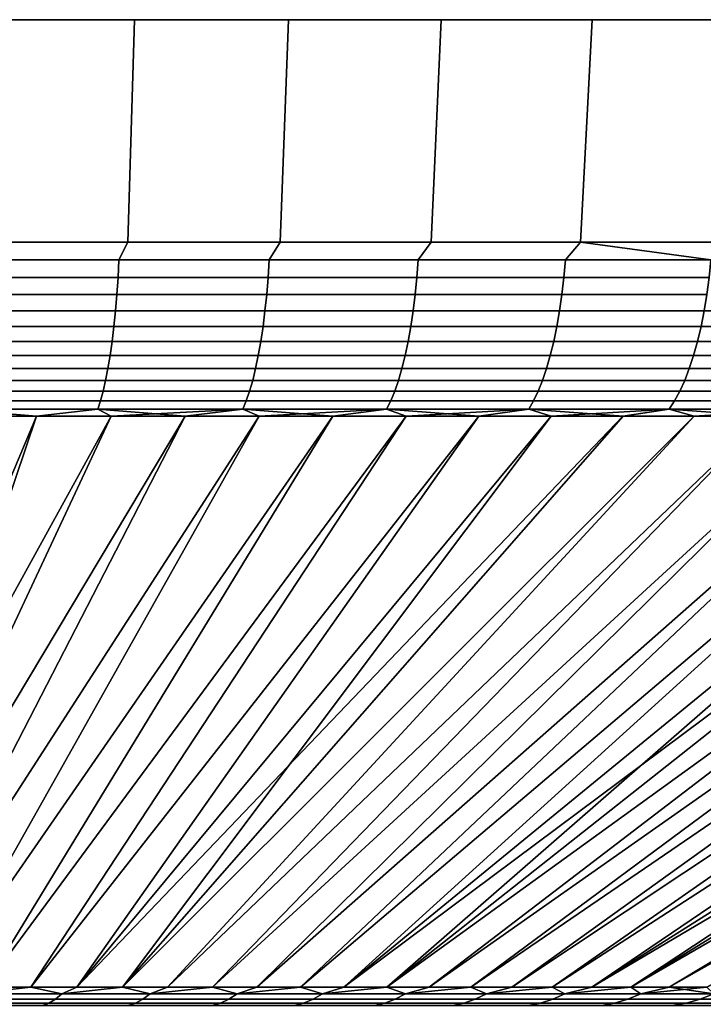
# Model space of a CAD drawing. Header units: metres. Extents: x -109 to 109, y -342 to 66.
# Tile 141 of 256: x -72 to -66, y 57 to 66. Entities that reach past the tile are written whole.
import ezdxf

# ---------------------------------------------------------------- set-up
doc = ezdxf.new("R2010")
doc.units = ezdxf.units.M
doc.layers.add('solid_K_24_62_16_000B91', color=7, linetype='CONTINUOUS')

msp = doc.modelspace()

# ---------------------------------------------------------------- linework, layer by layer
at = {"layer": 'solid_K_24_62_16_000B91'}
for points in [[(-70.988869, 66.099998, 31.698273), (-72.357658, 66.099998, -31.906019), (-73.734184, 66.099998, -32.054691), (-72.357658, 66.099998, 31.906019)], [(-71.048134, 64.137161, -31.357283), (-72.402237, 64.137161, -31.562801), (-72.357658, 66.099998, -31.906019), (-70.988869, 66.099998, -31.698273)], [(-72.402237, 64.137161, 31.562801), (-71.048134, 64.137161, 31.357283), (-70.988869, 66.099998, 31.698273), (-72.357658, 66.099998, 31.906019)], [(-69.630226, 66.099998, 31.43182), (-70.988869, 66.099998, -31.698273), (-72.357658, 66.099998, -31.906019), (-70.988869, 66.099998, 31.698273)], [(-69.704124, 64.137161, -31.093699), (-71.048134, 64.137161, -31.357283), (-70.988869, 66.099998, -31.698273), (-69.630226, 66.099998, -31.43182)], [(-71.048134, 64.137161, 31.357283), (-69.704124, 64.137161, 31.093699), (-69.630226, 66.099998, 31.43182), (-70.988869, 66.099998, 31.698273)], [(-68.284294, 66.099998, 31.107157), (-69.630226, 66.099998, -31.43182), (-70.988869, 66.099998, -31.698273), (-69.630226, 66.099998, 31.43182)], [(-68.372688, 64.137161, -30.772535), (-69.704124, 64.137161, -31.093699), (-69.630226, 66.099998, -31.43182), (-68.284294, 66.099998, -31.107157)], [(-69.704124, 64.137161, 31.093699), (-68.372696, 64.137161, 30.772535), (-68.284294, 66.099998, 31.107157), (-69.630226, 66.099998, 31.43182)], [(-66.953621, 66.099998, 30.724903), (-68.284294, 66.099998, -31.107157), (-69.630226, 66.099998, -31.43182), (-68.284294, 66.099998, 31.107157)], [(-68.372696, 64.137161, 30.772535), (-67.056313, 64.137161, 30.394388), (-66.953621, 66.099998, 30.724903), (-68.284294, 66.099998, 31.107157)], [(-67.056313, 64.137161, -30.394388), (-68.372688, 64.137161, -30.772535), (-68.284294, 66.099998, -31.107157), (-66.953621, 66.099998, -30.724903)], [(-65.64061, 66.099998, 30.285751), (-66.953621, 66.099998, -30.724903), (-68.284294, 66.099998, -31.107157), (-66.953621, 66.099998, 30.724903)], [(-65.757423, 64.137161, -29.959957), (-67.056313, 64.137161, -30.394388), (-66.953621, 66.099998, -30.724903), (-65.64061, 66.099998, -30.285751)], [(-67.056313, 64.137161, 30.394388), (-65.757423, 64.137161, 29.959957), (-65.64061, 66.099998, 30.285751), (-66.953621, 66.099998, 30.724903)], [(-64.347702, 66.099998, 29.790512), (-65.64061, 66.099998, -30.285751), (-66.953621, 66.099998, -30.724903), (-65.64061, 66.099998, 30.285751)], [(-72.461617, 63.98151, -31.536291), (-72.402237, 64.137161, -31.562801), (-71.048134, 64.137161, -31.357283), (-71.126823, 63.98151, -31.336481)], [(-72.461617, 63.98151, 31.536291), (-71.126823, 63.98151, 31.336481), (-71.048134, 64.137161, 31.357283), (-72.402237, 64.137161, 31.562801)], [(-71.126823, 63.98151, -31.336481), (-71.048134, 64.137161, -31.357283), (-69.704124, 64.137161, -31.093699), (-69.801704, 63.98151, -31.080202)], [(-71.126823, 63.98151, 31.336481), (-69.801704, 63.98151, 31.080202), (-69.704124, 64.137161, 31.093699), (-71.048134, 64.137161, 31.357283)], [(-69.801704, 63.98151, -31.080202), (-69.704124, 64.137161, -31.093699), (-68.372688, 64.137161, -30.772535), (-68.488655, 63.98151, -30.767914)], [(-69.801704, 63.98151, 31.080202), (-68.488655, 63.98151, 30.767914), (-68.372696, 64.137161, 30.772535), (-69.704124, 64.137161, 31.093699)], [(-68.488655, 63.98151, -30.767914), (-68.372688, 64.137161, -30.772535), (-67.056313, 64.137161, -30.394388), (-67.190048, 63.98151, -30.400181)], [(-68.488655, 63.98151, 30.767914), (-67.190048, 63.98151, 30.400181), (-67.056313, 64.137161, 30.394388), (-68.372696, 64.137161, 30.772535)], [(-67.190048, 63.98151, -30.400181), (-67.056313, 64.137161, -30.394388), (-65.908218, 63.98151, -29.977663)], [(-65.908218, 63.98151, 29.977663), (-67.056313, 64.137161, 30.394388), (-67.190048, 63.98151, 30.400181)], [(-65.908218, 63.98151, -29.977663), (-67.056313, 64.137161, -30.394388), (-65.757423, 64.137161, -29.959957)], [(-65.908218, 63.98151, 29.977663), (-65.757423, 64.137161, 29.959957), (-67.056313, 64.137161, 30.394388)], [(-71.126823, 63.98151, 31.336481), (-72.461617, 63.98151, 31.536291), (-72.467567, 63.827229, 31.48987), (-71.134727, 63.827229, 31.290356)], [(-72.461617, 63.98151, -31.536291), (-71.126823, 63.98151, -31.336481), (-71.134727, 63.827229, -31.290356), (-72.467567, 63.827229, -31.48987)], [(-69.801704, 63.98151, 31.080202), (-71.126823, 63.98151, 31.336481), (-71.134727, 63.827229, 31.290356), (-69.811562, 63.827229, 31.034452)], [(-71.126823, 63.98151, -31.336481), (-69.801704, 63.98151, -31.080202), (-69.811562, 63.827229, -31.034452), (-71.134727, 63.827229, -31.290356)], [(-68.488655, 63.98151, 30.767914), (-69.801704, 63.98151, 31.080202), (-69.811562, 63.827229, 31.034452), (-68.50045, 63.827229, 30.722624)], [(-69.801704, 63.98151, -31.080202), (-68.488655, 63.98151, -30.767914), (-68.50045, 63.827229, -30.722624), (-69.811562, 63.827229, -31.034452)], [(-67.190048, 63.98151, 30.400181), (-68.488655, 63.98151, 30.767914), (-68.50045, 63.827229, 30.722624), (-67.203751, 63.827229, 30.355433)], [(-68.488655, 63.98151, -30.767914), (-67.190048, 63.98151, -30.400181), (-67.203751, 63.827229, -30.355433), (-68.50045, 63.827229, -30.722624)], [(-65.908218, 63.98151, 29.977663), (-67.190048, 63.98151, 30.400181), (-67.203751, 63.827229, 30.355433), (-65.923805, 63.827229, 29.933537)], [(-67.190048, 63.98151, -30.400181), (-65.908218, 63.98151, -29.977663), (-65.923805, 63.827229, -29.933537), (-67.203751, 63.827229, -30.355433)], [(-71.134727, 63.827229, 31.290356), (-72.467567, 63.827229, 31.48987), (-72.475067, 63.677216, 31.431273), (-71.144714, 63.677216, 31.23213)], [(-72.467567, 63.827229, -31.48987), (-71.134727, 63.827229, -31.290356), (-71.144714, 63.677216, -31.23213), (-72.475067, 63.677216, -31.431273)], [(-69.811562, 63.827229, 31.034452), (-71.134727, 63.827229, 31.290356), (-71.144714, 63.677216, 31.23213), (-69.824013, 63.677216, 30.976704)], [(-71.134727, 63.827229, -31.290356), (-69.811562, 63.827229, -31.034452), (-69.824013, 63.677216, -30.976704), (-71.144714, 63.677216, -31.23213)], [(-68.50045, 63.827229, 30.722624), (-69.811562, 63.827229, 31.034452), (-69.824013, 63.677216, 30.976704), (-68.515335, 63.677216, 30.665455)], [(-69.811562, 63.827229, -31.034452), (-68.50045, 63.827229, -30.722624), (-68.515335, 63.677216, -30.665455), (-69.824013, 63.677216, -30.976704)], [(-67.203751, 63.827229, 30.355433), (-68.50045, 63.827229, 30.722624), (-68.515335, 63.677216, 30.665455), (-67.221054, 63.677216, 30.298946)], [(-68.50045, 63.827229, -30.722624), (-67.203751, 63.827229, -30.355433), (-67.221054, 63.677216, -30.298946), (-68.515335, 63.677216, -30.665455)], [(-65.923805, 63.827229, 29.933537), (-67.203751, 63.827229, 30.355433), (-67.221054, 63.677216, 30.298946), (-65.943489, 63.677216, 29.877836)], [(-67.203751, 63.827229, -30.355433), (-65.923805, 63.827229, -29.933537), (-65.943489, 63.677216, -29.877836), (-67.221054, 63.677216, -30.298946)], [(-71.144714, 63.677216, 31.23213), (-72.475067, 63.677216, 31.431273), (-72.484085, 63.532452, 31.360882), (-71.156708, 63.532452, 31.162184)], [(-72.475067, 63.677216, -31.431273), (-71.144714, 63.677216, -31.23213), (-71.156708, 63.532452, -31.162184), (-72.484085, 63.532452, -31.360882)], [(-69.824013, 63.677216, 30.976704), (-71.144714, 63.677216, 31.23213), (-71.156708, 63.532452, 31.162184), (-69.838959, 63.532452, 30.907331)], [(-71.144714, 63.677216, -31.23213), (-69.824013, 63.677216, -30.976704), (-69.838959, 63.532452, -30.907331), (-71.156708, 63.532452, -31.162184)], [(-68.515335, 63.677216, 30.665455), (-69.824013, 63.677216, 30.976704), (-69.838959, 63.532452, 30.907331), (-68.533218, 63.532452, 30.596779)], [(-69.824013, 63.677216, -30.976704), (-68.515335, 63.677216, -30.665455), (-68.533218, 63.532452, -30.596779), (-69.838959, 63.532452, -30.907331)], [(-67.221054, 63.677216, 30.298946), (-68.515335, 63.677216, 30.665455), (-68.533218, 63.532452, 30.596779), (-67.241829, 63.532452, 30.231091)], [(-68.515335, 63.677216, -30.665455), (-67.221054, 63.677216, -30.298946), (-67.241829, 63.532452, -30.231091), (-68.533218, 63.532452, -30.596779)], [(-65.943489, 63.677216, 29.877836), (-67.221054, 63.677216, 30.298946), (-67.241829, 63.532452, 30.231091), (-65.967133, 63.532452, 29.810925)], [(-67.221054, 63.677216, -30.298946), (-65.943489, 63.677216, -29.877836), (-65.967133, 63.532452, -29.810925), (-67.241829, 63.532452, -30.231091)], [(-71.156708, 63.532452, 31.162184), (-72.484085, 63.532452, 31.360882), (-72.494545, 63.393871, 31.279154), (-71.170631, 63.393871, 31.080975)], [(-72.484085, 63.532452, -31.360882), (-71.156708, 63.532452, -31.162184), (-71.170631, 63.393871, -31.080975), (-72.494545, 63.393871, -31.279154)], [(-69.838959, 63.532452, 30.907331), (-71.156708, 63.532452, 31.162184), (-71.170631, 63.393871, 31.080975), (-69.856323, 63.393871, 30.826784)], [(-71.156708, 63.532452, -31.162184), (-69.838959, 63.532452, -30.907331), (-69.856323, 63.393871, -30.826784), (-71.170631, 63.393871, -31.080975)], [(-68.533218, 63.532452, 30.596779), (-69.838959, 63.532452, 30.907331), (-69.856323, 63.393871, 30.826784), (-68.553978, 63.393871, 30.517042)], [(-69.838959, 63.532452, -30.907331), (-68.533218, 63.532452, -30.596779), (-68.553978, 63.393871, -30.517042), (-69.856323, 63.393871, -30.826784)], [(-67.241829, 63.532452, 30.231091), (-68.533218, 63.532452, 30.596779), (-68.553978, 63.393871, 30.517042), (-67.265961, 63.393871, 30.152308)], [(-68.533218, 63.532452, -30.596779), (-67.241829, 63.532452, -30.231091), (-67.265961, 63.393871, -30.152308), (-68.553978, 63.393871, -30.517042)], [(-65.967133, 63.532452, 29.810925), (-67.241829, 63.532452, 30.231091), (-67.265961, 63.393871, 30.152308), (-65.994583, 63.393871, 29.733234)], [(-67.241829, 63.532452, -30.231091), (-65.967133, 63.532452, -29.810925), (-65.994583, 63.393871, -29.733234), (-67.265961, 63.393871, -30.152308)], [(-64.711411, 63.532452, 29.337036), (-65.967133, 63.532452, 29.810925), (-65.994583, 63.393871, 29.733234), (-64.742134, 63.393871, 29.260582)], [(-65.967133, 63.532452, -29.810925), (-64.711411, 63.532452, -29.337036), (-64.742134, 63.393871, -29.260582), (-65.994583, 63.393871, -29.733234)], [(-71.170631, 63.393871, 31.080975), (-72.494545, 63.393871, 31.279154), (-72.506393, 63.262379, 31.186619), (-71.186401, 63.262379, 30.989025)], [(-72.494545, 63.393871, -31.279154), (-71.170631, 63.393871, -31.080975), (-71.186401, 63.262379, -30.989025), (-72.506393, 63.262379, -31.186619)], [(-69.856323, 63.393871, 30.826784), (-71.170631, 63.393871, 31.080975), (-71.186401, 63.262379, 30.989025), (-69.875977, 63.262379, 30.735588)], [(-71.170631, 63.393871, -31.080975), (-69.856323, 63.393871, -30.826784), (-69.875977, 63.262379, -30.735588), (-71.186401, 63.262379, -30.989025)], [(-68.553978, 63.393871, 30.517042), (-69.856323, 63.393871, 30.826784), (-69.875977, 63.262379, 30.735588), (-68.577484, 63.262379, 30.426762)], [(-69.856323, 63.393871, -30.826784), (-68.553978, 63.393871, -30.517042), (-68.577484, 63.262379, -30.426762), (-69.875977, 63.262379, -30.735588)], [(-67.265961, 63.393871, 30.152308), (-68.553978, 63.393871, 30.517042), (-68.577484, 63.262379, 30.426762), (-67.293274, 63.262379, 30.063107)], [(-68.553978, 63.393871, -30.517042), (-67.265961, 63.393871, -30.152308), (-67.293274, 63.262379, -30.063107), (-68.577484, 63.262379, -30.426762)], [(-65.994583, 63.393871, 29.733234), (-67.265961, 63.393871, 30.152308), (-67.293274, 63.262379, 30.063107), (-66.025658, 63.262379, 29.645273)], [(-67.265961, 63.393871, -30.152308), (-65.994583, 63.393871, -29.733234), (-66.025658, 63.262379, -29.645273), (-67.293274, 63.262379, -30.063107)], [(-64.742134, 63.393871, 29.260582), (-65.994583, 63.393871, 29.733234), (-66.025658, 63.262379, 29.645273), (-64.776917, 63.262379, 29.174019)], [(-65.994583, 63.393871, -29.733234), (-64.742134, 63.393871, -29.260582), (-64.776917, 63.262379, -29.174019), (-66.025658, 63.262379, -29.645273)], [(-71.186401, 63.262379, 30.989025), (-72.506393, 63.262379, 31.186619), (-72.519554, 63.138828, 31.083879), (-71.203903, 63.138828, 30.886936)], [(-72.506393, 63.262379, -31.186619), (-71.186401, 63.262379, -30.989025), (-71.203903, 63.138828, -30.886936), (-72.519554, 63.138828, -31.083879)], [(-69.875977, 63.262379, 30.735588), (-71.186401, 63.262379, 30.989025), (-71.203903, 63.138828, 30.886936), (-69.897797, 63.138828, 30.634335)], [(-71.186401, 63.262379, -30.989025), (-69.875977, 63.262379, -30.735588), (-69.897797, 63.138828, -30.634335), (-71.203903, 63.138828, -30.886936)], [(-68.577484, 63.262379, 30.426762), (-69.875977, 63.262379, 30.735588), (-69.897797, 63.138828, 30.634335), (-68.603584, 63.138828, 30.326527)], [(-69.875977, 63.262379, -30.735588), (-68.577484, 63.262379, -30.426762), (-68.603584, 63.138828, -30.326527), (-69.897797, 63.138828, -30.634335)], [(-67.293274, 63.262379, 30.063107), (-68.577484, 63.262379, 30.426762), (-68.603584, 63.138828, 30.326527), (-67.323608, 63.138828, 29.964067)], [(-68.577484, 63.262379, -30.426762), (-67.293274, 63.262379, -30.063107), (-67.323608, 63.138828, -29.964067), (-68.603584, 63.138828, -30.326527)], [(-66.025658, 63.262379, 29.645273), (-67.293274, 63.262379, 30.063107), (-67.323608, 63.138828, 29.964067), (-66.060165, 63.138828, 29.547611)], [(-67.293274, 63.262379, -30.063107), (-66.025658, 63.262379, -29.645273), (-66.060165, 63.138828, -29.547611), (-67.323608, 63.138828, -29.964067)], [(-64.776917, 63.262379, 29.174019), (-66.025658, 63.262379, 29.645273), (-66.060165, 63.138828, 29.547611), (-64.815536, 63.138828, 29.077909)], [(-66.025658, 63.262379, -29.645273), (-64.776917, 63.262379, -29.174019), (-64.815536, 63.138828, -29.077909), (-66.060165, 63.138828, -29.547611)], [(-71.203903, 63.138828, 30.886936), (-72.519554, 63.138828, 31.083879), (-72.533928, 63.024021, 30.971603), (-71.22303, 63.024021, 30.775372)], [(-72.519554, 63.138828, -31.083879), (-71.203903, 63.138828, -30.886936), (-71.22303, 63.024021, -30.775372), (-72.533928, 63.024021, -30.971603)], [(-69.897797, 63.138828, 30.634335), (-71.203903, 63.138828, 30.886936), (-71.22303, 63.024021, 30.775372), (-69.921646, 63.024021, 30.523682)], [(-71.203903, 63.138828, -30.886936), (-69.897797, 63.138828, -30.634335), (-69.921646, 63.024021, -30.523682), (-71.22303, 63.024021, -30.775372)], [(-68.603584, 63.138828, 30.326527), (-69.897797, 63.138828, 30.634335), (-69.921646, 63.024021, 30.523682), (-68.632111, 63.024021, 30.216984)], [(-69.897797, 63.138828, -30.634335), (-68.603584, 63.138828, -30.326527), (-68.632111, 63.024021, -30.216984), (-69.921646, 63.024021, -30.523682)], [(-67.323608, 63.138828, 29.964067), (-68.603584, 63.138828, 30.326527), (-68.632111, 63.024021, 30.216984), (-67.35675, 63.024021, 29.855835)], [(-68.603584, 63.138828, -30.326527), (-67.323608, 63.138828, -29.964067), (-67.35675, 63.024021, -29.855835), (-68.632111, 63.024021, -30.216984)], [(-66.060165, 63.138828, 29.547611), (-67.323608, 63.138828, 29.964067), (-67.35675, 63.024021, 29.855835), (-66.097878, 63.024021, 29.440884)], [(-67.323608, 63.138828, -29.964067), (-66.060165, 63.138828, -29.547611), (-66.097878, 63.024021, -29.440884), (-67.35675, 63.024021, -29.855835)], [(-64.815536, 63.138828, 29.077909), (-66.060165, 63.138828, 29.547611), (-66.097878, 63.024021, 29.440884), (-64.857742, 63.024021, 28.972878)], [(-66.060165, 63.138828, -29.547611), (-64.815536, 63.138828, -29.077909), (-64.857742, 63.024021, -28.972878), (-66.097878, 63.024021, -29.440884)], [(-71.22303, 63.024021, 30.775372), (-72.533928, 63.024021, 30.971603), (-72.549438, 62.918705, 30.850517), (-71.24366, 62.918705, 30.655054)], [(-72.533928, 63.024021, -30.971603), (-71.22303, 63.024021, -30.775372), (-71.24366, 62.918705, -30.655054), (-72.549438, 62.918705, -30.850517)], [(-69.921646, 63.024021, 30.523682), (-71.22303, 63.024021, 30.775372), (-71.24366, 62.918705, 30.655054), (-69.947365, 62.918705, 30.404348)], [(-71.22303, 63.024021, -30.775372), (-69.921646, 63.024021, -30.523682), (-69.947365, 62.918705, -30.404348), (-71.24366, 62.918705, -30.655054)], [(-68.632111, 63.024021, 30.216984), (-69.921646, 63.024021, 30.523682), (-69.947365, 62.918705, 30.404348), (-68.662872, 62.918705, 30.09885)], [(-69.921646, 63.024021, -30.523682), (-68.632111, 63.024021, -30.216984), (-68.662872, 62.918705, -30.09885), (-69.947365, 62.918705, -30.404348)], [(-67.35675, 63.024021, 29.855835), (-68.632111, 63.024021, 30.216984), (-68.662872, 62.918705, 30.09885), (-67.392502, 62.918705, 29.739113)], [(-68.632111, 63.024021, -30.216984), (-67.35675, 63.024021, -29.855835), (-67.392502, 62.918705, -29.739113), (-68.662872, 62.918705, -30.09885)], [(-66.097878, 63.024021, 29.440884), (-67.35675, 63.024021, 29.855835), (-67.392502, 62.918705, 29.739113), (-66.138542, 62.918705, 29.325785)], [(-67.35675, 63.024021, -29.855835), (-66.097878, 63.024021, -29.440884), (-66.138542, 62.918705, -29.325785), (-67.392502, 62.918705, -29.739113)], [(-64.857742, 63.024021, 28.972878), (-66.097878, 63.024021, 29.440884), (-66.138542, 62.918705, 29.325785), (-64.903259, 62.918705, 28.859608)], [(-66.097878, 63.024021, -29.440884), (-64.857742, 63.024021, -28.972878), (-64.903259, 62.918705, -28.859608), (-66.138542, 62.918705, -29.325785)], [(-71.24366, 62.918705, 30.655054), (-72.549438, 62.918705, 30.850517), (-72.565971, 62.823563, 30.721413), (-71.265663, 62.823563, 30.526768)], [(-72.549438, 62.918705, -30.850517), (-71.24366, 62.918705, -30.655054), (-71.265663, 62.823563, -30.526768), (-72.565971, 62.823563, -30.721413)], [(-69.947365, 62.918705, 30.404348), (-71.24366, 62.918705, 30.655054), (-71.265663, 62.823563, 30.526768), (-69.974785, 62.823563, 30.277109)], [(-71.24366, 62.918705, -30.655054), (-69.947365, 62.918705, -30.404348), (-69.974785, 62.823563, -30.277109), (-71.265663, 62.823563, -30.526768)], [(-68.662872, 62.918705, 30.09885), (-69.947365, 62.918705, 30.404348), (-69.974785, 62.823563, 30.277109), (-68.695663, 62.823563, 29.972891)], [(-69.947365, 62.918705, -30.404348), (-68.662872, 62.918705, -30.09885), (-68.695663, 62.823563, -29.972891), (-69.974785, 62.823563, -30.277109)], [(-67.392502, 62.918705, 29.739113), (-68.662872, 62.918705, 30.09885), (-68.695663, 62.823563, 29.972891), (-67.430611, 62.823563, 29.614658)], [(-68.662872, 62.918705, -30.09885), (-67.392502, 62.918705, -29.739113), (-67.430611, 62.823563, -29.614658), (-68.695663, 62.823563, -29.972891)], [(-66.138542, 62.918705, 29.325785), (-67.392502, 62.918705, 29.739113), (-67.430611, 62.823563, 29.614658), (-66.1819, 62.823563, 29.20306)], [(-67.392502, 62.918705, -29.739113), (-66.138542, 62.918705, -29.325785), (-66.1819, 62.823563, -29.20306), (-67.430611, 62.823563, -29.614658)], [(-64.903259, 62.918705, 28.859608), (-66.138542, 62.918705, 29.325785), (-66.1819, 62.823563, 29.20306), (-64.95179, 62.823563, 28.738834)], [(-66.138542, 62.918705, -29.325785), (-64.903259, 62.918705, -28.859608), (-64.95179, 62.823563, -28.738834), (-66.1819, 62.823563, -29.20306)], [(-71.265663, 62.823563, 30.526768), (-72.565971, 62.823563, 30.721413), (-72.58342, 62.739212, 30.585125), (-71.288879, 62.739212, 30.391344)], [(-72.565971, 62.823563, -30.721413), (-71.265663, 62.823563, -30.526768), (-71.288879, 62.739212, -30.391344), (-72.58342, 62.739212, -30.585125)], [(-69.974785, 62.823563, 30.277109), (-71.265663, 62.823563, 30.526768), (-71.288879, 62.739212, 30.391344), (-70.003731, 62.739212, 30.142794)], [(-71.265663, 62.823563, -30.526768), (-69.974785, 62.823563, -30.277109), (-70.003731, 62.739212, -30.142794), (-71.288879, 62.739212, -30.391344)], [(-68.695663, 62.823563, 29.972891), (-69.974785, 62.823563, 30.277109), (-70.003731, 62.739212, 30.142794), (-68.730286, 62.739212, 29.839924)], [(-69.974785, 62.823563, -30.277109), (-68.695663, 62.823563, -29.972891), (-68.730286, 62.739212, -29.839924), (-70.003731, 62.739212, -30.142794)], [(-67.430611, 62.823563, 29.614658), (-68.695663, 62.823563, 29.972891), (-68.730286, 62.739212, 29.839924), (-67.470848, 62.739212, 29.483282)], [(-68.695663, 62.823563, -29.972891), (-67.430611, 62.823563, -29.614658), (-67.470848, 62.739212, -29.483282), (-68.730286, 62.739212, -29.839924)], [(-66.1819, 62.823563, 29.20306), (-67.430611, 62.823563, 29.614658), (-67.470848, 62.739212, 29.483282), (-66.227676, 62.739212, 29.073507)], [(-67.430611, 62.823563, -29.614658), (-66.1819, 62.823563, -29.20306), (-66.227676, 62.739212, -29.073507), (-67.470848, 62.739212, -29.483282)], [(-64.95179, 62.823563, 28.738834), (-66.1819, 62.823563, 29.20306), (-66.227676, 62.739212, 29.073507), (-65.003014, 62.739212, 28.611341)], [(-66.1819, 62.823563, -29.20306), (-64.95179, 62.823563, -28.738834), (-65.003014, 62.739212, -28.611341), (-66.227676, 62.739212, -29.073507)], [(-71.288879, 62.739212, 30.391344), (-72.58342, 62.739212, 30.585125), (-72.601677, 62.666206, 30.442543), (-71.313171, 62.666206, 30.249664)], [(-72.58342, 62.739212, -30.585125), (-71.288879, 62.739212, -30.391344), (-71.313171, 62.666206, -30.249664), (-72.601677, 62.666206, -30.442543)], [(-70.003731, 62.739212, 30.142794), (-71.288879, 62.739212, 30.391344), (-71.313171, 62.666206, 30.249664), (-70.034019, 62.666206, 30.002272)], [(-71.288879, 62.739212, -30.391344), (-70.003731, 62.739212, -30.142794), (-70.034019, 62.666206, -30.002272), (-71.313171, 62.666206, -30.249664)], [(-68.730286, 62.739212, 29.839924), (-70.003731, 62.739212, 30.142794), (-70.034019, 62.666206, 30.002272), (-68.76651, 62.666206, 29.700815)], [(-70.003731, 62.739212, -30.142794), (-68.730286, 62.739212, -29.839924), (-68.76651, 62.666206, -29.700815), (-70.034019, 62.666206, -30.002272)], [(-67.470848, 62.739212, 29.483282), (-68.730286, 62.739212, 29.839924), (-68.76651, 62.666206, 29.700815), (-67.512939, 62.666206, 29.345835)], [(-68.730286, 62.739212, -29.839924), (-67.470848, 62.739212, -29.483282), (-67.512939, 62.666206, -29.345835), (-68.76651, 62.666206, -29.700815)], [(-66.227676, 62.739212, 29.073507), (-67.470848, 62.739212, 29.483282), (-67.512939, 62.666206, 29.345835), (-66.275566, 62.666206, 28.937971)], [(-67.470848, 62.739212, -29.483282), (-66.227676, 62.739212, -29.073507), (-66.275566, 62.666206, -28.937971), (-67.512939, 62.666206, -29.345835)], [(-65.003014, 62.739212, 28.611341), (-66.227676, 62.739212, 29.073507), (-66.275566, 62.666206, 28.937971), (-65.056618, 62.666206, 28.477961)], [(-66.227676, 62.739212, -29.073507), (-65.003014, 62.739212, -28.611341), (-65.056618, 62.666206, -28.477961), (-66.275566, 62.666206, -28.937971)], [(-71.853928, 62.605068, -30.186668), (-73.970161, 57.568859, -16.512579), (-74.389374, 57.568859, -16.571379), (-72.51355, 62.605068, -30.280838)], [(-70.541618, 62.605068, -29.955278), (-73.552574, 57.568859, -16.443176), (-73.970161, 57.568859, -16.512579), (-71.19651, 62.605068, -30.078131)], [(-71.853928, 62.605068, -30.186668), (-71.19651, 62.605068, -30.078131), (-73.970161, 57.568859, -16.512579)], [(-72.513527, 62.605068, 30.280836), (-73.970139, 57.568859, 16.512575), (-73.552551, 57.568859, 16.443172), (-71.853905, 62.605068, 30.186665)], [(-69.889565, 62.605068, -29.818167), (-73.136894, 57.568859, -16.363216), (-73.552574, 57.568859, -16.443176), (-70.541618, 62.605068, -29.955278)], [(-71.196487, 62.605068, 30.078127), (-73.552551, 57.568859, 16.443172), (-73.136871, 57.568859, 16.363213), (-70.541595, 62.605068, 29.955275)], [(-71.196487, 62.605068, 30.078127), (-71.853905, 62.605068, 30.186665), (-73.552551, 57.568859, 16.443172)], [(-69.240654, 62.605068, -29.666864), (-72.723381, 57.568859, -16.272753), (-73.136894, 57.568859, -16.363216), (-69.889565, 62.605068, -29.818167)], [(-70.541595, 62.605068, 29.955275), (-73.136871, 57.568859, 16.363213), (-72.723366, 57.568859, 16.272749), (-69.889542, 62.605068, 29.818163)], [(-68.595192, 62.605068, -29.50144), (-72.312317, 57.568859, -16.171848), (-72.723381, 57.568859, -16.272753), (-69.240654, 62.605068, -29.666864)], [(-69.889542, 62.605068, 29.818163), (-72.723366, 57.568859, 16.272749), (-72.312309, 57.568859, 16.171846), (-69.240631, 62.605068, 29.666859)], [(-72.601677, 62.666206, 30.442543), (-72.513527, 62.605068, 30.280836), (-71.853905, 62.605068, 30.186665)], [(-71.313171, 62.666206, 30.249664), (-72.601677, 62.666206, 30.442543), (-71.853905, 62.605068, 30.186665)], [(-72.601677, 62.666206, -30.442543), (-71.313171, 62.666206, -30.249664), (-71.853928, 62.605068, -30.186668), (-72.51355, 62.605068, -30.280838)], [(-67.953499, 62.605068, -29.321976), (-71.903976, 57.568859, -16.06057), (-72.312317, 57.568859, -16.171848), (-68.595192, 62.605068, -29.50144)], [(-69.240631, 62.605068, 29.666859), (-72.312309, 57.568859, 16.171846), (-71.903969, 57.568859, 16.060568), (-68.595177, 62.605068, 29.501436)], [(-67.315872, 62.605068, -29.128555), (-71.498627, 57.568859, -15.938996), (-71.903976, 57.568859, -16.06057), (-67.953499, 62.605068, -29.321976)], [(-68.595177, 62.605068, 29.501436), (-71.903969, 57.568859, 16.060568), (-71.498619, 57.568859, 15.938994), (-67.953484, 62.605068, 29.321972)], [(-71.313171, 62.666206, -30.249664), (-71.19651, 62.605068, -30.078131), (-71.853928, 62.605068, -30.186668)], [(-71.313171, 62.666206, 30.249664), (-71.853905, 62.605068, 30.186665), (-71.196487, 62.605068, 30.078127)], [(-66.054039, 62.605068, -28.700222), (-71.096504, 57.568859, -15.807199), (-71.498627, 57.568859, -15.938996), (-66.682617, 62.605068, -28.921272)], [(-67.315872, 62.605068, -29.128555), (-66.682617, 62.605068, -28.921272), (-71.498627, 57.568859, -15.938996)], [(-67.953484, 62.605068, 29.321972), (-71.498619, 57.568859, 15.938994), (-71.096497, 57.568859, 15.807196), (-67.315857, 62.605068, 29.128551)], [(-71.313171, 62.666206, 30.249664), (-71.196487, 62.605068, 30.078127), (-70.541595, 62.605068, 29.955275)], [(-70.034019, 62.666206, 30.002272), (-71.313171, 62.666206, 30.249664), (-70.541595, 62.605068, 29.955275)], [(-71.313171, 62.666206, -30.249664), (-70.034019, 62.666206, -30.002272), (-71.19651, 62.605068, -30.078131)], [(-70.034019, 62.666206, -30.002272), (-70.541618, 62.605068, -29.955278), (-71.19651, 62.605068, -30.078131)], [(-65.430428, 62.605068, -28.465515), (-70.697845, 57.568859, -15.665259), (-71.096504, 57.568859, -15.807199), (-66.054039, 62.605068, -28.700222)], [(-66.682602, 62.605068, 28.921267), (-71.096497, 57.568859, 15.807196), (-70.69783, 57.568859, 15.665255), (-66.054024, 62.605068, 28.700218)], [(-66.682602, 62.605068, 28.921267), (-67.315857, 62.605068, 29.128551), (-71.096497, 57.568859, 15.807196)], [(-64.812088, 62.605068, -28.217258), (-70.302887, 57.568859, -15.513255), (-70.697845, 57.568859, -15.665259), (-65.430428, 62.605068, -28.465515)], [(-66.054024, 62.605068, 28.700218), (-70.69783, 57.568859, 15.665255), (-70.302872, 57.568859, 15.513249), (-65.430412, 62.605068, 28.465509)], [(-70.034019, 62.666206, -30.002272), (-69.889565, 62.605068, -29.818167), (-70.541618, 62.605068, -29.955278)], [(-70.034019, 62.666206, 30.002272), (-70.541595, 62.605068, 29.955275), (-69.889542, 62.605068, 29.818163)], [(-64.19931, 62.605068, -27.955572), (-69.911888, 57.568859, -15.351289), (-70.302887, 57.568859, -15.513255), (-64.812088, 62.605068, -28.217258)], [(-65.430412, 62.605068, 28.465509), (-70.302872, 57.568859, 15.513249), (-69.911873, 57.568859, 15.351282), (-64.812073, 62.605068, 28.217253)], [(-70.034019, 62.666206, 30.002272), (-69.889542, 62.605068, 29.818163), (-69.240631, 62.605068, 29.666859)], [(-68.76651, 62.666206, 29.700815), (-70.034019, 62.666206, 30.002272), (-69.240631, 62.605068, 29.666859)], [(-70.034019, 62.666206, -30.002272), (-68.76651, 62.666206, -29.700815), (-69.889565, 62.605068, -29.818167)], [(-63.592392, 62.605068, -27.680582), (-69.525101, 57.568859, -15.179464), (-69.911888, 57.568859, -15.351289), (-64.19931, 62.605068, -27.955572)], [(-64.812073, 62.605068, 28.217253), (-69.911873, 57.568859, 15.351282), (-69.525085, 57.568859, 15.179457), (-64.199295, 62.605068, 27.955566)], [(-68.76651, 62.666206, -29.700815), (-69.240654, 62.605068, -29.666864), (-69.889565, 62.605068, -29.818167)], [(-62.991615, 62.605068, -27.392416), (-69.142807, 57.568859, -14.9979), (-69.525101, 57.568859, -15.179464), (-63.592392, 62.605068, -27.680582)], [(-64.199295, 62.605068, 27.955566), (-69.525085, 57.568859, 15.179457), (-69.142792, 57.568859, 14.997892), (-63.592377, 62.605068, 27.680574)], [(-68.76651, 62.666206, -29.700815), (-68.595192, 62.605068, -29.50144), (-69.240654, 62.605068, -29.666864)], [(-68.76651, 62.666206, 29.700815), (-69.240631, 62.605068, 29.666859), (-68.595177, 62.605068, 29.501436)], [(-62.682739, 62.666206, -27.404902), (-62.397266, 62.605068, -27.091215), (-69.142807, 57.568859, -14.9979), (-62.991615, 62.605068, -27.392416)], [(-61.809631, 62.605068, -26.777119), (-68.765236, 57.568859, -14.806712), (-69.142807, 57.568859, -14.9979), (-62.397266, 62.605068, -27.091215)], [(-63.592377, 62.605068, 27.680574), (-69.142792, 57.568859, 14.997892), (-68.765221, 57.568859, 14.806705), (-62.9916, 62.605068, 27.392408)], [(-68.76651, 62.666206, 29.700815), (-68.595177, 62.605068, 29.501436), (-67.953484, 62.605068, 29.321972)], [(-67.512939, 62.666206, 29.345835), (-68.76651, 62.666206, 29.700815), (-67.953484, 62.605068, 29.321972)], [(-68.76651, 62.666206, -29.700815), (-67.512939, 62.666206, -29.345835), (-68.595192, 62.605068, -29.50144)], [(-61.228989, 62.605068, -26.450277), (-68.392632, 57.568859, -14.606024), (-68.765236, 57.568859, -14.806712), (-61.809631, 62.605068, -26.777119)], [(-62.682739, 62.666206, 27.404902), (-62.9916, 62.605068, 27.392408), (-68.765221, 57.568859, 14.806705), (-62.397251, 62.605068, 27.091206)], [(-62.397251, 62.605068, 27.091206), (-68.765221, 57.568859, 14.806705), (-68.392616, 57.568859, 14.606015), (-61.809616, 62.605068, 26.777109)], [(-67.512939, 62.666206, -29.345835), (-67.953499, 62.605068, -29.321976), (-68.595192, 62.605068, -29.50144)], [(-60.655613, 62.605068, -26.110849), (-68.02523, 57.568859, -14.39596), (-68.392632, 57.568859, -14.606024), (-61.228989, 62.605068, -26.450277)], [(-61.809616, 62.605068, 26.777109), (-68.392616, 57.568859, 14.606015), (-68.025215, 57.568859, 14.395951), (-61.228973, 62.605068, 26.45027)], [(-60.089779, 62.605068, -25.758991), (-67.663269, 57.568859, -14.176655), (-68.02523, 57.568859, -14.39596), (-60.655613, 62.605068, -26.110849)], [(-61.228973, 62.605068, 26.45027), (-68.025215, 57.568859, 14.395951), (-67.663254, 57.568859, 14.176646), (-60.655598, 62.605068, 26.110838)], [(-67.512939, 62.666206, -29.345835), (-67.315872, 62.605068, -29.128555), (-67.953499, 62.605068, -29.321976)], [(-67.512939, 62.666206, 29.345835), (-67.953484, 62.605068, 29.321972), (-67.315857, 62.605068, 29.128551)], [(-59.531754, 62.605068, -25.394875), (-67.306976, 57.568859, -13.948251), (-67.663269, 57.568859, -14.176655), (-60.089779, 62.605068, -25.758991)], [(-60.655598, 62.605068, 26.110838), (-67.663254, 57.568859, 14.176646), (-67.306969, 57.568859, 13.948241), (-60.089764, 62.605068, 25.758982)], [(-67.512939, 62.666206, 29.345835), (-67.315857, 62.605068, 29.128551), (-66.682602, 62.605068, 28.921267)], [(-66.275566, 62.666206, 28.937971), (-67.512939, 62.666206, 29.345835), (-66.682602, 62.605068, 28.921267)], [(-67.512939, 62.666206, -29.345835), (-66.275566, 62.666206, -28.937971), (-67.315872, 62.605068, -29.128555)], [(-66.275566, 62.666206, -28.937971), (-66.682617, 62.605068, -28.921272), (-67.315872, 62.605068, -29.128555)], [(-58.981808, 62.605068, -25.018669), (-66.956589, 57.568859, -13.710895), (-67.306976, 57.568859, -13.948251), (-59.531754, 62.605068, -25.394875)], [(-60.089764, 62.605068, 25.758982), (-67.306969, 57.568859, 13.948241), (-66.956573, 57.568859, 13.710884), (-59.531738, 62.605068, 25.394863)], [(-57.907177, 62.605068, -24.230722), (-66.61232, 57.568859, -13.464738), (-66.956589, 57.568859, -13.710895), (-58.440193, 62.605068, -24.630558)], [(-58.981808, 62.605068, -25.018669), (-58.440193, 62.605068, -24.630558), (-66.956589, 57.568859, -13.710895)], [(-59.531738, 62.605068, 25.394863), (-66.956573, 57.568859, 13.710884), (-66.612312, 57.568859, 13.464727), (-58.981792, 62.605068, 25.01866)], [(-66.275566, 62.666206, -28.937971), (-66.054039, 62.605068, -28.700222), (-66.682617, 62.605068, -28.921272)], [(-66.275566, 62.666206, 28.937971), (-66.682602, 62.605068, 28.921267), (-66.054024, 62.605068, 28.700218)], [(-57.383011, 62.605068, -23.819355), (-66.274406, 57.568859, -13.20994), (-66.61232, 57.568859, -13.464738), (-57.907177, 62.605068, -24.230722)], [(-58.440178, 62.605068, 24.630547), (-66.612312, 57.568859, 13.464727), (-66.274391, 57.568859, 13.209929), (-57.907166, 62.605068, 24.230713)], [(-58.440178, 62.605068, 24.630547), (-58.981792, 62.605068, 25.01866), (-66.612312, 57.568859, 13.464727)], [(-66.275566, 62.666206, 28.937971), (-66.054024, 62.605068, 28.700218), (-65.430412, 62.605068, 28.465509)], [(-65.056618, 62.666206, 28.477961), (-66.275566, 62.666206, 28.937971), (-65.430412, 62.605068, 28.465509)], [(-66.275566, 62.666206, -28.937971), (-65.056618, 62.666206, -28.477961), (-66.054039, 62.605068, -28.700222)], [(-56.867943, 62.605068, -23.39665), (-65.943047, 57.568859, -12.946663), (-66.274406, 57.568859, -13.20994), (-57.383011, 62.605068, -23.819355)], [(-57.907166, 62.605068, 24.230713), (-66.274391, 57.568859, 13.209929), (-65.943031, 57.568859, 12.946653), (-57.382996, 62.605068, 23.819344)], [(-65.056618, 62.666206, -28.477961), (-65.430428, 62.605068, -28.465515), (-66.054039, 62.605068, -28.700222)], [(-72.423584, 57.508629, -16.0091), (-72.312317, 57.568859, -16.171848), (-71.903976, 57.568859, -16.06057)], [(-72.423584, 57.508629, -16.0091), (-71.903976, 57.568859, -16.06057), (-71.630661, 57.508629, -15.786006)], [(-72.423584, 57.508629, 16.0091), (-71.630661, 57.508629, 15.786006), (-71.903969, 57.568859, 16.060568), (-72.312309, 57.568859, 16.171846)], [(-71.630661, 57.508629, -15.786006), (-71.903976, 57.568859, -16.06057), (-71.498627, 57.568859, -15.938996)], [(-71.630661, 57.508629, 15.786006), (-71.498619, 57.568859, 15.938994), (-71.903969, 57.568859, 16.060568)], [(-71.630661, 57.508629, -15.786006), (-71.498627, 57.568859, -15.938996), (-71.096504, 57.568859, -15.807199)], [(-71.630661, 57.508629, -15.786006), (-71.096504, 57.568859, -15.807199), (-70.849846, 57.508629, -15.523666)], [(-71.630661, 57.508629, 15.786006), (-70.849846, 57.508629, 15.523666), (-71.096497, 57.568859, 15.807196), (-71.498619, 57.568859, 15.938994)], [(-70.849846, 57.508629, -15.523666), (-71.096504, 57.568859, -15.807199), (-70.697845, 57.568859, -15.665259)], [(-70.849846, 57.508629, 15.523666), (-70.69783, 57.568859, 15.665255), (-71.096497, 57.568859, 15.807196)], [(-70.849846, 57.508629, -15.523666), (-70.697845, 57.568859, -15.665259), (-70.302887, 57.568859, -15.513255)], [(-70.849846, 57.508629, -15.523666), (-70.302887, 57.568859, -15.513255), (-70.083076, 57.508629, -15.222733)], [(-70.849846, 57.508629, 15.523666), (-70.083076, 57.508629, 15.222733), (-70.302872, 57.568859, 15.513249), (-70.69783, 57.568859, 15.665255)], [(-70.083076, 57.508629, -15.222733), (-70.302887, 57.568859, -15.513255), (-69.911888, 57.568859, -15.351289)], [(-70.083076, 57.508629, 15.222733), (-69.911873, 57.568859, 15.351282), (-70.302872, 57.568859, 15.513249)], [(-70.083076, 57.508629, -15.222733), (-69.911888, 57.568859, -15.351289), (-69.525101, 57.568859, -15.179464)], [(-70.083076, 57.508629, -15.222733), (-69.525101, 57.568859, -15.179464), (-69.332268, 57.508629, -14.883952)], [(-70.083076, 57.508629, 15.222733), (-69.332268, 57.508629, 14.883952), (-69.525085, 57.568859, 15.179457), (-69.911873, 57.568859, 15.351282)], [(-69.332268, 57.508629, -14.883952), (-69.525101, 57.568859, -15.179464), (-69.142807, 57.568859, -14.9979)], [(-69.332268, 57.508629, 14.883952), (-69.142792, 57.568859, 14.997892), (-69.525085, 57.568859, 15.179457)], [(-69.332268, 57.508629, -14.883952), (-69.142807, 57.568859, -14.9979), (-68.765236, 57.568859, -14.806712)], [(-69.332268, 57.508629, -14.883952), (-68.765236, 57.568859, -14.806712), (-68.599274, 57.508629, -14.508168)], [(-69.332268, 57.508629, 14.883952), (-68.599274, 57.508629, 14.508168), (-68.765221, 57.568859, 14.806705), (-69.142792, 57.568859, 14.997892)], [(-68.599274, 57.508629, -14.508168), (-68.765236, 57.568859, -14.806712), (-68.392632, 57.568859, -14.606024)], [(-68.599274, 57.508629, 14.508168), (-68.392616, 57.568859, 14.606015), (-68.765221, 57.568859, 14.806705)], [(-68.599274, 57.508629, -14.508168), (-68.392632, 57.568859, -14.606024), (-68.02523, 57.568859, -14.39596)], [(-68.599274, 57.508629, -14.508168), (-68.02523, 57.568859, -14.39596), (-67.885918, 57.508629, -14.096314)], [(-68.599274, 57.508629, 14.508168), (-67.885918, 57.508629, 14.096314), (-68.025215, 57.568859, 14.395951), (-68.392616, 57.568859, 14.606015)], [(-67.885918, 57.508629, -14.096314), (-68.02523, 57.568859, -14.39596), (-67.663269, 57.568859, -14.176655)], [(-67.885918, 57.508629, 14.096314), (-67.663254, 57.568859, 14.176646), (-68.025215, 57.568859, 14.395951)], [(-67.885918, 57.508629, -14.096314), (-67.663269, 57.568859, -14.176655), (-67.306976, 57.568859, -13.948251)], [(-67.885918, 57.508629, -14.096314), (-67.306976, 57.568859, -13.948251), (-67.193985, 57.508629, -13.649416)], [(-67.885918, 57.508629, 14.096314), (-67.193985, 57.508629, 13.649416), (-67.306969, 57.568859, 13.948241), (-67.663254, 57.568859, 14.176646)], [(-67.193985, 57.508629, -13.649416), (-67.306976, 57.568859, -13.948251), (-66.956589, 57.568859, -13.710895)], [(-67.193985, 57.508629, 13.649416), (-66.956573, 57.568859, 13.710884), (-67.306969, 57.568859, 13.948241)], [(-67.193985, 57.508629, -13.649416), (-66.956589, 57.568859, -13.710895), (-66.61232, 57.568859, -13.464738)], [(-67.193985, 57.508629, -13.649416), (-66.61232, 57.568859, -13.464738), (-66.525185, 57.508629, -13.168582)], [(-67.193985, 57.508629, 13.649416), (-66.525185, 57.508629, 13.168582), (-66.612312, 57.568859, 13.464727), (-66.956573, 57.568859, 13.710884)], [(-66.525185, 57.508629, -13.168582), (-66.61232, 57.568859, -13.464738), (-66.274406, 57.568859, -13.20994)], [(-66.525185, 57.508629, 13.168582), (-66.274391, 57.568859, 13.209929), (-66.612312, 57.568859, 13.464727)], [(-66.525185, 57.508629, -13.168582), (-66.274406, 57.568859, -13.20994), (-65.943047, 57.568859, -12.946663)], [(-66.525185, 57.508629, -13.168582), (-65.943047, 57.568859, -12.946663), (-65.881187, 57.508629, -12.655008)], [(-65.881187, 57.508629, 12.655008), (-66.274391, 57.568859, 13.209929), (-66.525185, 57.508629, 13.168582)], [(-65.881187, 57.508629, 12.655008), (-65.943031, 57.568859, 12.946653), (-66.274391, 57.568859, 13.209929)], [(-71.630661, 57.508629, 15.786006), (-72.423584, 57.508629, 16.0091), (-72.470421, 57.461269, 15.825155), (-71.686607, 57.461269, 15.604626)], [(-72.423584, 57.508629, -16.0091), (-71.630661, 57.508629, -15.786006), (-71.686607, 57.461269, -15.604626), (-72.470421, 57.461269, -15.825155)], [(-70.849846, 57.508629, 15.523666), (-71.630661, 57.508629, 15.786006), (-71.686607, 57.461269, 15.604626), (-70.914764, 57.461269, 15.345301)], [(-71.630661, 57.508629, -15.786006), (-70.849846, 57.508629, -15.523666), (-70.914764, 57.461269, -15.345301), (-71.686607, 57.461269, -15.604626)], [(-70.083076, 57.508629, 15.222733), (-70.849846, 57.508629, 15.523666), (-70.914764, 57.461269, 15.345301), (-70.156807, 57.461269, 15.047824)], [(-70.849846, 57.508629, -15.523666), (-70.083076, 57.508629, -15.222733), (-70.156807, 57.461269, -15.047824), (-70.914764, 57.461269, -15.345301)], [(-69.332268, 57.508629, 14.883952), (-70.083076, 57.508629, 15.222733), (-70.156807, 57.461269, 15.047824), (-69.414619, 57.461269, 14.712936)], [(-70.083076, 57.508629, -15.222733), (-69.332268, 57.508629, -14.883952), (-69.414619, 57.461269, -14.712936), (-70.156807, 57.461269, -15.047824)], [(-68.599274, 57.508629, 14.508168), (-69.332268, 57.508629, 14.883952), (-69.414619, 57.461269, 14.712936), (-68.690048, 57.461269, 14.341471)], [(-69.332268, 57.508629, -14.883952), (-68.599274, 57.508629, -14.508168), (-68.690048, 57.461269, -14.341471), (-69.414619, 57.461269, -14.712936)], [(-67.885918, 57.508629, 14.096314), (-68.599274, 57.508629, 14.508168), (-68.690048, 57.461269, 14.341471), (-67.984894, 57.461269, 13.934349)], [(-68.599274, 57.508629, -14.508168), (-67.885918, 57.508629, -14.096314), (-67.984894, 57.461269, -13.934349), (-68.690048, 57.461269, -14.341471)], [(-67.193985, 57.508629, 13.649416), (-67.885918, 57.508629, 14.096314), (-67.984894, 57.461269, 13.934349), (-67.300911, 57.461269, 13.492584)], [(-67.885918, 57.508629, -14.096314), (-67.193985, 57.508629, -13.649416), (-67.300911, 57.461269, -13.492584), (-67.984894, 57.461269, -13.934349)], [(-66.525185, 57.508629, 13.168582), (-67.193985, 57.508629, 13.649416), (-67.300911, 57.461269, 13.492584), (-66.639793, 57.461269, 13.017276)], [(-67.193985, 57.508629, -13.649416), (-66.525185, 57.508629, -13.168582), (-66.639793, 57.461269, -13.017276), (-67.300911, 57.461269, -13.492584)], [(-65.881187, 57.508629, 12.655008), (-66.525185, 57.508629, 13.168582), (-66.639793, 57.461269, 13.017276), (-66.003197, 57.461269, 12.509604)], [(-66.525185, 57.508629, -13.168582), (-65.881187, 57.508629, -12.655008), (-66.003197, 57.461269, -12.509604), (-66.639793, 57.461269, -13.017276)], [(-65.263588, 57.508629, 12.109973), (-65.881187, 57.508629, 12.655008), (-66.003197, 57.461269, 12.509604), (-65.392693, 57.461269, 11.970831)], [(-65.881187, 57.508629, -12.655008), (-65.263588, 57.508629, -12.109973), (-65.392693, 57.461269, -11.970831), (-66.003197, 57.461269, -12.509604)], [(-71.743401, 57.427277, 15.420528), (-72.51796, 57.427277, 15.638456), (-72.565971, 57.406822, 15.449912), (-71.800743, 57.406822, 15.234612)], [(-72.51796, 57.427277, -15.638456), (-71.743401, 57.427277, -15.420528), (-71.800743, 57.406822, -15.234612), (-72.565971, 57.406822, -15.449912)], [(-71.686607, 57.461269, 15.604626), (-72.470421, 57.461269, 15.825155), (-72.51796, 57.427277, 15.638456), (-71.743401, 57.427277, 15.420528)], [(-72.470421, 57.461269, -15.825155), (-71.686607, 57.461269, -15.604626), (-71.743401, 57.427277, -15.420528), (-72.51796, 57.427277, -15.638456)], [(-70.980659, 57.427277, 15.164262), (-71.743401, 57.427277, 15.420528), (-71.800743, 57.406822, 15.234612), (-71.047203, 57.406822, 14.981436)], [(-71.743401, 57.427277, -15.420528), (-70.980659, 57.427277, -15.164262), (-71.047203, 57.406822, -14.981436), (-71.800743, 57.406822, -15.234612)], [(-70.914764, 57.461269, 15.345301), (-71.686607, 57.461269, 15.604626), (-71.743401, 57.427277, 15.420528), (-70.980659, 57.427277, 15.164262)], [(-71.686607, 57.461269, -15.604626), (-70.914764, 57.461269, -15.345301), (-70.980659, 57.427277, -15.164262), (-71.743401, 57.427277, -15.420528)], [(-70.231644, 57.427277, 14.870296), (-70.980659, 57.427277, 15.164262), (-71.047203, 57.406822, 14.981436), (-70.30722, 57.406822, 14.691012)], [(-70.980659, 57.427277, -15.164262), (-70.231644, 57.427277, -14.870296), (-70.30722, 57.406822, -14.691012), (-71.047203, 57.406822, -14.981436)], [(-70.156807, 57.461269, 15.047824), (-70.914764, 57.461269, 15.345301), (-70.980659, 57.427277, 15.164262), (-70.231644, 57.427277, 14.870296)], [(-70.914764, 57.461269, -15.345301), (-70.156807, 57.461269, -15.047824), (-70.231644, 57.427277, -14.870296), (-70.980659, 57.427277, -15.164262)], [(-69.498215, 57.427277, 14.539359), (-70.231644, 57.427277, 14.870296), (-70.30722, 57.406822, 14.691012), (-69.582634, 57.406822, 14.364066)], [(-70.231644, 57.427277, -14.870296), (-69.498215, 57.427277, -14.539359), (-69.582634, 57.406822, -14.364066), (-70.30722, 57.406822, -14.691012)], [(-69.414619, 57.461269, 14.712936), (-70.156807, 57.461269, 15.047824), (-70.231644, 57.427277, 14.870296), (-69.498215, 57.427277, 14.539359)], [(-70.156807, 57.461269, -15.047824), (-69.414619, 57.461269, -14.712936), (-69.498215, 57.427277, -14.539359), (-70.231644, 57.427277, -14.870296)], [(-68.782188, 57.427277, 14.172275), (-69.498215, 57.427277, 14.539359), (-69.582634, 57.406822, 14.364066), (-68.875237, 57.406822, 14.001408)], [(-69.498215, 57.427277, -14.539359), (-68.782188, 57.427277, -14.172275), (-68.875237, 57.406822, -14.001408), (-69.582634, 57.406822, -14.364066)], [(-68.690048, 57.461269, 14.341471), (-69.414619, 57.461269, 14.712936), (-69.498215, 57.427277, 14.539359), (-68.782188, 57.427277, 14.172275)], [(-69.414619, 57.461269, -14.712936), (-68.690048, 57.461269, -14.341471), (-68.782188, 57.427277, -14.172275), (-69.498215, 57.427277, -14.539359)], [(-68.085358, 57.427277, 13.769957), (-68.782188, 57.427277, 14.172275), (-68.875237, 57.406822, 14.001408), (-68.186806, 57.406822, 13.60394)], [(-68.782188, 57.427277, -14.172275), (-68.085358, 57.427277, -13.769957), (-68.186806, 57.406822, -13.60394), (-68.875237, 57.406822, -14.001408)], [(-67.984894, 57.461269, 13.934349), (-68.690048, 57.461269, 14.341471), (-68.782188, 57.427277, 14.172275), (-68.085358, 57.427277, 13.769957)], [(-68.690048, 57.461269, -14.341471), (-67.984894, 57.461269, -13.934349), (-68.085358, 57.427277, -13.769957), (-68.782188, 57.427277, -14.172275)], [(-67.409439, 57.427277, 13.333404), (-68.085358, 57.427277, 13.769957), (-68.186806, 57.406822, 13.60394), (-67.519035, 57.406822, 13.17265)], [(-68.085358, 57.427277, -13.769957), (-67.409439, 57.427277, -13.333404), (-67.519035, 57.406822, -13.17265), (-68.186806, 57.406822, -13.60394)], [(-67.300911, 57.461269, 13.492584), (-67.984894, 57.461269, 13.934349), (-68.085358, 57.427277, 13.769957), (-67.409439, 57.427277, 13.333404)], [(-67.984894, 57.461269, -13.934349), (-67.300911, 57.461269, -13.492584), (-67.409439, 57.427277, -13.333404), (-68.085358, 57.427277, -13.769957)], [(-66.756126, 57.427277, 12.863703), (-67.409439, 57.427277, 13.333404), (-67.519035, 57.406822, 13.17265), (-66.873604, 57.406822, 12.708612)], [(-67.409439, 57.427277, -13.333404), (-66.756126, 57.427277, -12.863703), (-66.873604, 57.406822, -12.708612), (-67.519035, 57.406822, -13.17265)], [(-66.639793, 57.461269, 13.017276), (-67.300911, 57.461269, 13.492584), (-67.409439, 57.427277, 13.333404), (-66.756126, 57.427277, 12.863703)], [(-67.300911, 57.461269, -13.492584), (-66.639793, 57.461269, -13.017276), (-66.756126, 57.427277, -12.863703), (-67.409439, 57.427277, -13.333404)], [(-66.127037, 57.427277, 12.36202), (-66.756126, 57.427277, 12.863703), (-66.873604, 57.406822, 12.708612), (-66.252098, 57.406822, 12.212978)], [(-66.756126, 57.427277, -12.863703), (-66.127037, 57.427277, -12.36202), (-66.252098, 57.406822, -12.212978), (-66.873604, 57.406822, -12.708612)], [(-66.003197, 57.461269, 12.509604), (-66.639793, 57.461269, 13.017276), (-66.756126, 57.427277, 12.863703), (-66.127037, 57.427277, 12.36202)], [(-66.639793, 57.461269, -13.017276), (-66.003197, 57.461269, -12.509604), (-66.127037, 57.427277, -12.36202), (-66.756126, 57.427277, -12.863703)], [(-65.523735, 57.427277, 11.829603), (-66.127037, 57.427277, 12.36202), (-66.252098, 57.406822, 12.212978), (-65.656067, 57.406822, 11.68698)], [(-66.127037, 57.427277, -12.36202), (-65.523735, 57.427277, -11.829603), (-65.656067, 57.406822, -11.68698), (-66.252098, 57.406822, -12.212978)], [(-65.392693, 57.461269, 11.970831), (-66.003197, 57.461269, 12.509604), (-66.127037, 57.427277, 12.36202), (-65.523735, 57.427277, 11.829603)], [(-66.003197, 57.461269, -12.509604), (-65.392693, 57.461269, -11.970831), (-65.523735, 57.427277, -11.829603), (-66.127037, 57.427277, -12.36202)]]:
    msp.add_3dface(points, dxfattribs=at)

doc.saveas('drawing.dxf')
